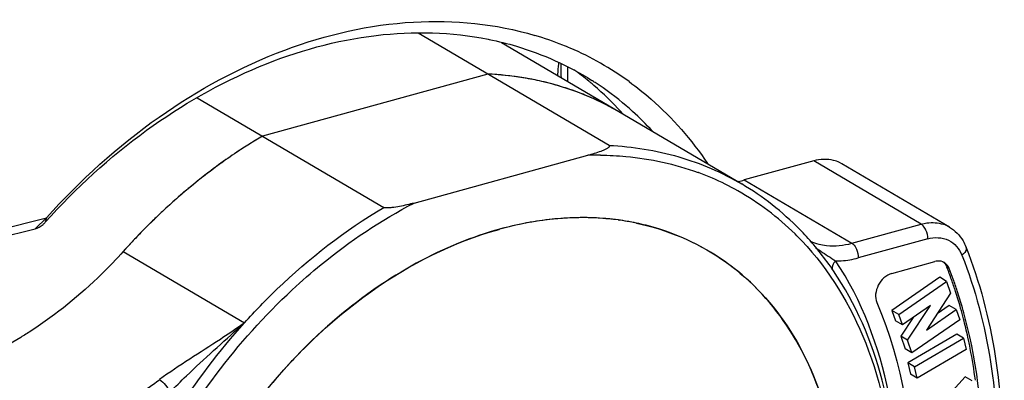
# Model space of a CAD drawing. Header units: millimetres. Extents: x 0 to 420, y 0 to 297.
# Tile 62 of 136: x 330.354 to 332.879, y 97.138 to 98.063. Entities that reach past the tile are written whole.
import ezdxf

# ---------------------------------------------------------------- set-up
doc = ezdxf.new("R2010")
doc.units = ezdxf.units.MM
doc.header["$LTSCALE"] = 23.1
doc.layers.get('0').update_dxf_attribs({"linetype": 'CONTINUOUS'})

msp = doc.modelspace()

# ---------------------------------------------------------------- linework, layer by layer
at = {"color": 7, "linetype": 'Continuous'}
for p, q in [((331.8653, 97.7405), (331.3756, 98.0288)), ((331.5551, 98.0129), (331.5577, 98.0124)), ((331.5551, 98.0129), (331.5577, 98.0123)), ((331.5889, 98.0045), (332.2052, 97.6416)), ((331.5544, 97.9236), (330.9763, 97.7645)), ((330.8091, 97.863), (331.2872, 97.5815)), ((331.365, 97.5927), (331.811, 97.7154)), ((332.3899, 97.7009), (332.2118, 97.6519)), ((332.6655, 97.5385), (332.3899, 97.7009)), ((332.4622, 97.6934), (332.4561, 97.6966)), ((332.738, 97.531), (332.4623, 97.6934)), ((332.2118, 97.6519), (332.4875, 97.4896)), ((329.9509, 97.4352), (330.4222, 97.5547)), ((330.4222, 97.5547), (330.3931, 97.5268)), ((330.4222, 97.5547), (330.4195, 97.5436)), ((331.8889, 97.5492), (331.8907, 97.5489)), ((331.8889, 97.5491), (331.8907, 97.5489)), ((332.4875, 97.4896), (332.6655, 97.5385)), ((329.9052, 97.403), (330.3931, 97.5268)), ((331.5829, 97.5251), (331.5845, 97.5256)), ((331.5829, 97.5251), (331.5845, 97.5256)), ((332.7318, 97.5343), (332.738, 97.531)), ((332.6824, 97.5008), (332.5043, 97.4518)), ((330.6195, 97.4687), (330.9304, 97.2857)), ((332.5903, 97.4121), (332.7009, 97.4426)), ((332.7316, 97.4283), (332.7374, 97.4249)), ((332.7131, 97.4021), (332.5905, 97.3171)), ((332.6081, 97.3068), (332.7307, 97.3917)), ((332.7307, 97.3917), (332.7131, 97.4021)), ((332.7307, 97.3917), (332.741, 97.3613)), ((332.741, 97.3613), (332.679, 97.2668)), ((332.6081, 97.3068), (332.5905, 97.3171)), ((332.5905, 97.3171), (332.5996, 97.2905)), ((332.6892, 97.3301), (332.6172, 97.2802)), ((332.6307, 97.2406), (332.6892, 97.3301)), ((332.679, 97.2668), (332.7552, 97.3197)), ((332.7376, 97.33), (332.7062, 97.3082)), ((332.7552, 97.3197), (332.7376, 97.33)), ((332.7552, 97.3197), (332.7643, 97.2931)), ((332.6172, 97.2802), (332.5996, 97.2905)), ((332.6172, 97.2802), (332.6081, 97.3068)), ((332.6446, 97.2991), (332.6131, 97.251)), ((332.7643, 97.2931), (332.6418, 97.2082)), ((330.9304, 97.2857), (330.9209, 97.2789)), ((330.9216, 97.2778), (330.9209, 97.2789)), ((330.9216, 97.2778), (330.9304, 97.2857)), ((332.6307, 97.2406), (332.6131, 97.251)), ((332.6131, 97.251), (332.6242, 97.2185)), ((332.6418, 97.2082), (332.6307, 97.2406)), ((332.7567, 97.2565), (332.6309, 97.1827)), ((332.6485, 97.1724), (332.7743, 97.2461)), ((332.7743, 97.2461), (332.7567, 97.2565)), ((332.7743, 97.2461), (332.7812, 97.2171)), ((332.6418, 97.2082), (332.6242, 97.2185)), ((332.7812, 97.2171), (332.6555, 97.1434)), ((332.6485, 97.1724), (332.6309, 97.1827)), ((332.6309, 97.1827), (332.6379, 97.1537)), ((332.6555, 97.1434), (332.6485, 97.1724)), ((332.6555, 97.1434), (332.6379, 97.1537)), ((332.7783, 97.1469), (332.73, 97.0932)), ((332.7959, 97.1366), (332.7783, 97.1469))]:
    msp.add_line(p, q, dxfattribs=at)
for centre, radius, start, end in [((331.4419, 97.2388), 0.8179, 68.143, 73.4642), ((331.4464, 97.2506), 0.8053, 66.6462, 68.1312), ((331.4503, 97.2598), 0.7954, 54.1093, 66.6393), ((332.0371, 97.9146), 0.3039, 173.4322, 178.4238), ((332.0502, 97.9133), 0.3171, 172.8162, 173.4644), ((332.0078, 97.9327), 0.2664, 176.2692, 178.4521), ((331.5172, 97.1274), 0.797, 82.2588, 87.3238), ((331.5203, 97.1522), 0.772, 80.5551, 82.2397), ((332.023, 97.9152), 0.2898, 178.4584, 179.1625), ((331.9947, 97.933), 0.2533, 178.4404, 184.2556), ((332.0118, 97.9224), 0.2536, 178.4414, 184.0741), ((332.0259, 97.922), 0.2678, 175.6589, 178.448), ((331.3276, 97.3135), 0.7655, 50.5639, 54.2225), ((331.5233, 97.1698), 0.7541, 77.045, 80.5616), ((331.5268, 97.1855), 0.7381, 74.9522, 77.0376), ((331.5299, 97.1966), 0.7265, 71.6744, 74.9545), ((331.3253, 97.3107), 0.7691, 50.3133, 50.5654), ((331.3243, 97.3095), 0.7708, 49.3732, 50.313), ((331.4132, 97.2632), 0.7622, 56.8991, 57.6837), ((331.3149, 97.299), 0.7848, 42.2248, 49.3508), ((331.4111, 97.2602), 0.766, 49.4296, 56.8879), ((331.5331, 97.2067), 0.716, 69.4401, 71.6709), ((331.5361, 97.2145), 0.7077, 66.2104, 69.4408), ((331.5381, 97.2192), 0.7025, 63.838, 66.2076), ((331.5395, 97.2221), 0.6993, 59.5166, 63.8378), ((331.4056, 97.2538), 0.7744, 47.8403, 49.4319), ((331.3048, 97.2896), 0.7986, 41.7579, 42.2405), ((331.3974, 97.2449), 0.7864, 42.5857, 47.829), ((331.6805, 96.575), 1.3823, 120.6248, 123.8854), ((331.7073, 96.5345), 1.4309, 123.872, 124.9237), ((331.8337, 96.8771), 0.8386, 90.3483, 91.5484), ((331.8336, 96.8869), 0.8288, 89.322, 90.348), ((331.7257, 96.5084), 1.4629, 124.9272, 127.0185), ((331.7451, 96.4825), 1.4952, 127.0156, 128.2327), ((331.8524, 97.0124), 0.7014, 69.6665, 69.9197), ((331.8536, 97.0157), 0.6978, 66.6633, 69.6685), ((331.7659, 96.4562), 1.5287, 128.235, 130.0896), ((331.8564, 97.022), 0.6909, 60.6128, 66.6642), ((332.1615, 97.8327), 0.1877, 280.0873, 280.9516), ((332.16, 97.84), 0.1952, 280.9748, 285.4007), ((331.839, 97.0217), 0.72, 44.3398, 59.4301), ((331.7863, 96.4318), 1.5606, 130.0873, 131.3298), ((331.8524, 97.0169), 0.6973, 45.3934, 60.5341), ((331.8049, 96.4107), 1.5887, 131.3311, 133.0733), ((331.8231, 96.3912), 1.6154, 133.0721, 134.3343), ((331.8425, 96.3714), 1.6431, 134.3354, 135.9999), ((331.8143, 96.6915), 0.8652, 100.8651, 105.4041), ((331.8079, 96.7229), 0.8331, 100.5784, 100.8377), ((331.803, 96.7511), 0.8044, 95.9785, 100.6033), ((331.7996, 96.7801), 0.7753, 95.4552, 95.952), ((331.7974, 96.8062), 0.749, 90.7235, 95.4787), ((331.7968, 96.8309), 0.7243, 90.2631, 90.6979), ((331.7969, 96.8538), 0.7015, 85.1015, 90.2869), ((331.7984, 96.8744), 0.6808, 84.8698, 85.0748), ((331.7993, 96.8837), 0.6715, 82.3269, 84.875), ((331.8019, 96.903), 0.652, 78.1925, 82.3219), ((331.8017, 96.9012), 0.6538, 79.2427, 82.1765), ((331.8036, 96.9119), 0.6429, 78.1777, 79.2371), ((331.8064, 96.9245), 0.63, 73.5971, 78.1921), ((331.8365, 97.0002), 0.7204, 43.4315, 45.4261), ((331.821, 97.0035), 0.7456, 42.4349, 44.3756), ((332.6965, 97.4604), 0.0819, 64.4799, 71.9946), ((331.8601, 96.3543), 1.6676, 135.9986, 137.2399), ((331.798, 96.9833), 0.7763, 34.1296, 42.385), ((332.4366, 97.6218), 0.1386, 246.7087, 255.9059), ((331.8712, 96.3441), 1.6827, 137.2392, 138.0562), ((332.7705, 97.4765), 0.0105, 17.6357, 21.4742), ((331.6429, 97.0088), 1.1667, 19.3984, 21.0729), ((331.651, 97.0062), 1.1643, 19.6499, 21.0739), ((331.6141, 96.9987), 1.1972, 17.8569, 19.3989), ((331.6245, 96.9968), 1.1925, 18.1032, 19.6494), ((331.5812, 96.9882), 1.2318, 15.7691, 17.8543), ((331.5913, 96.986), 1.2273, 15.99, 18.1005), ((331.5506, 96.9794), 1.2636, 14.505, 15.7725), ((331.5605, 96.9771), 1.2594, 14.7234, 15.9936), ((331.519, 96.9714), 1.2962, 12.3416, 14.5011), ((331.4837, 96.9635), 1.3324, 11.0683, 12.345), ((331.4309, 96.9536), 1.3861, 7.6423, 11.0541), ((332.1082, 96.1999), 1.4461, 136.9668, 140.2441), ((332.0883, 96.2182), 1.4191, 136.2503, 136.9587), ((330.0605, 98.0227), 1.0977, 303.0348, 306.4308)]:
    msp.add_arc(centre, radius, start, end, dxfattribs=at)
for points, knots in [([(330.4222, 97.5547), (330.5084, 97.651), (330.6964, 97.821), (331.0191, 97.9968), (331.3536, 98.0744), (331.5747, 98.0526), (331.6747, 98.0229)], [0, 0, 0, 0, 0.276064, 0.536501, 0.777177, 1, 1, 1, 1]), ([(330.4195, 97.5436), (330.4975, 97.6308), (330.667, 97.786), (330.9566, 97.9523), (331.2584, 98.0365), (331.4612, 98.0317), (331.5551, 98.0129)], [0, 0, 0, 0, 0.274068, 0.533982, 0.775715, 1, 1, 1, 1]), ([(331.5577, 98.0124), (331.5812, 98.0076), (331.6732, 97.9847), (331.761, 97.9452), (331.8207, 97.9074)], [0, 0, 0, 0, 0.253653, 1, 1, 1, 1]), ([(331.8943, 97.8247), (331.8438, 97.8544), (331.7332, 97.9019), (331.6146, 97.9207), (331.5544, 97.9236)], [0, 0, 0, 0, 0.493096, 1, 1, 1, 1]), ([(331.9165, 97.9041), (331.936, 97.89), (332.012, 97.8295), (332.0768, 97.755), (332.1174, 97.6943)], [0, 0, 0, 0, 0.247439, 1, 1, 1, 1]), ([(330.9763, 97.7645), (330.9439, 97.7454), (330.814, 97.661), (330.6979, 97.5559), (330.6195, 97.4687)], [0, 0, 0, 0, 0.242874, 1, 1, 1, 1]), ([(331.811, 97.7154), (331.8224, 97.7186), (331.8363, 97.7227), (331.8522, 97.729), (331.8581, 97.7317), (331.8623, 97.7341), (331.8646, 97.736), (331.867, 97.7381), (331.866, 97.7401), (331.8653, 97.7405)], [0, 0, 0, 0, 0.561012, 0.691029, 0.812924, 0.868985, 0.919556, 0.961173, 1, 1, 1, 1]), ([(331.8653, 97.7405), (331.9255, 97.7377), (332.0441, 97.7188), (332.1547, 97.6714), (332.2052, 97.6416)], [0, 0, 0, 0, 0.506892, 1, 1, 1, 1]), ([(331.8434, 97.7157), (331.8651, 97.7154), (331.9498, 97.7111), (332.0339, 97.6928), (332.0932, 97.6711)], [0, 0, 0, 0, 0.255862, 1, 1, 1, 1]), ([(332.4561, 97.6966), (332.4513, 97.699), (332.4301, 97.7066), (332.4063, 97.7054), (332.3899, 97.7009)], [0, 0, 0, 0, 0.239918, 1, 1, 1, 1]), ([(331.0528, 97.3701), (331.0769, 97.3925), (331.1733, 97.4768), (331.2806, 97.5489), (331.365, 97.5927)], [0, 0, 0, 0, 0.257088, 1, 1, 1, 1]), ([(331.365, 97.5927), (331.359, 97.5911), (331.3467, 97.5879), (331.3278, 97.5838), (331.3111, 97.5809), (331.2977, 97.5801), (331.2901, 97.5798), (331.2872, 97.5815)], [0, 0, 0, 0, 0.235574, 0.47955, 0.735595, 0.870509, 1, 1, 1, 1]), ([(330.9304, 97.2857), (330.957, 97.3153), (331.0645, 97.4267), (331.1882, 97.5229), (331.2872, 97.5815)], [0, 0, 0, 0, 0.257042, 1, 1, 1, 1]), ([(330.3931, 97.5268), (330.4006, 97.5287), (330.4102, 97.5342), (330.4176, 97.5415), (330.4195, 97.5436)], [0, 0, 0, 0, 0.735648, 1, 1, 1, 1]), ([(331.889, 97.5492), (331.8203, 97.5584), (331.6739, 97.555), (331.457, 97.49), (331.2472, 97.3703), (331.1219, 97.2609), (331.0632, 97.1995)], [0, 0, 0, 0, 0.224359, 0.465828, 0.725356, 1, 1, 1, 1]), ([(331.9354, 97.5412), (332.0127, 97.525), (332.1641, 97.4619), (332.3379, 97.2809), (332.4405, 97.037), (332.4576, 96.8554), (332.4551, 96.7614)], [0, 0, 0, 0, 0.233256, 0.46931, 0.722615, 1, 1, 1, 1]), ([(332.6655, 97.5385), (332.6704, 97.5399), (332.6889, 97.5438), (332.7086, 97.5426), (332.7219, 97.5383)], [0, 0, 0, 0, 0.264327, 1, 1, 1, 1]), ([(332.6778, 97.5232), (332.677, 97.5249), (332.674, 97.5307), (332.6696, 97.5361), (332.6655, 97.5385)], [0, 0, 0, 0, 0.283212, 1, 1, 1, 1]), ([(330.6644, 96.3471), (330.6768, 96.479), (330.7284, 96.6773), (330.8478, 96.9198), (330.9993, 97.1446), (331.233, 97.3744), (331.4655, 97.4926), (331.5829, 97.5251)], [0, 0, 0, 0, 0.252577, 0.383396, 0.514323, 0.767715, 1, 1, 1, 1]), ([(332.4551, 96.7614), (332.4575, 96.8507), (332.4422, 97.0235), (332.3504, 97.2576), (332.1944, 97.4374), (332.056, 97.5078), (331.9843, 97.5289)], [0, 0, 0, 0, 0.277136, 0.531379, 0.76823, 1, 1, 1, 1]), ([(332.738, 97.531), (332.7522, 97.5227), (332.7686, 97.5057), (332.7782, 97.4856), (332.7803, 97.4803)], [0, 0, 0, 0, 0.743722, 1, 1, 1, 1]), ([(332.3597, 97.4955), (332.4304, 97.4207), (332.5454, 97.2301), (332.6098, 96.8908), (332.5739, 96.52), (332.4426, 96.1506), (332.2288, 95.8155), (331.9515, 95.5453), (331.6354, 95.3649), (331.4051, 95.3153), (331.2955, 95.3134)], [0, 0, 0, 0, 0.10678, 0.224125, 0.352559, 0.488714, 0.626985, 0.76121, 0.886312, 1, 1, 1, 1]), ([(332.4028, 97.4873), (332.4094, 97.4857), (332.4375, 97.4807), (332.4667, 97.4838), (332.4875, 97.4896)], [0, 0, 0, 0, 0.240243, 1, 1, 1, 1]), ([(332.4875, 97.4896), (332.4887, 97.4888), (332.494, 97.4848), (332.4976, 97.4789), (332.4997, 97.4742)], [0, 0, 0, 0, 0.215343, 1, 1, 1, 1]), ([(332.6824, 97.5008), (332.6995, 97.5055), (332.7384, 97.505), (332.7636, 97.475), (332.77, 97.459)], [0, 0, 0, 0, 0.506986, 1, 1, 1, 1]), ([(330.6195, 97.4687), (330.6017, 97.4489), (330.5297, 97.3736), (330.4482, 97.3071), (330.3832, 97.2648)], [0, 0, 0, 0, 0.255827, 1, 1, 1, 1]), ([(332.3948, 97.4783), (332.3992, 97.4752), (332.4161, 97.4637), (332.4333, 97.4524), (332.4462, 97.4444)], [0, 0, 0, 0, 0.261203, 1, 1, 1, 1]), ([(332.7803, 97.4803), (332.851, 97.3006), (332.9094, 96.8849), (332.8226, 96.4798), (332.7488, 96.279)], [0, 0, 0, 0, 0.474451, 1, 1, 1, 1]), ([(332.7805, 97.4797), (332.781, 97.4781), (332.7815, 97.4697), (332.7751, 97.4628), (332.77, 97.459)], [0, 0, 0, 0, 0.206602, 1, 1, 1, 1]), ([(332.4462, 97.4444), (332.4446, 97.4428), (332.4396, 97.437), (332.4366, 97.4289), (332.437, 97.4234)], [0, 0, 0, 0, 0.286752, 1, 1, 1, 1]), ([(332.4462, 97.4444), (332.4509, 97.4443), (332.4705, 97.4446), (332.49, 97.4479), (332.5043, 97.4518)], [0, 0, 0, 0, 0.243033, 1, 1, 1, 1]), ([(332.5952, 96.6981), (332.6111, 96.8327), (332.6073, 97.0947), (332.5135, 97.3427), (332.4462, 97.4444)], [0, 0, 0, 0, 0.526417, 1, 1, 1, 1]), ([(332.725, 97.4401), (332.7198, 97.4431), (332.7111, 97.4447), (332.703, 97.4431), (332.7009, 97.4426)], [0, 0, 0, 0, 0.731944, 1, 1, 1, 1]), ([(332.77, 97.459), (332.8391, 97.2833), (332.8961, 96.8761), (332.8116, 96.4793), (332.7394, 96.2822)], [0, 0, 0, 0, 0.473481, 1, 1, 1, 1]), ([(332.4049, 96.0961), (332.4646, 96.2073), (332.5586, 96.438), (332.6164, 96.7953), (332.5844, 97.1327), (332.498, 97.3341), (332.4405, 97.4188)], [0, 0, 0, 0, 0.273753, 0.535392, 0.777905, 1, 1, 1, 1]), ([(332.5903, 97.4121), (332.5754, 97.4081), (332.551, 97.3849), (332.5459, 97.3509), (332.5518, 97.3373)], [0, 0, 0, 0, 0.508584, 1, 1, 1, 1]), ([(330.5303, 96.3549), (330.5528, 96.5451), (330.6743, 96.9213), (330.9103, 97.2374), (331.0528, 97.3701)], [0, 0, 0, 0, 0.495893, 1, 1, 1, 1]), ([(332.5518, 97.3373), (332.6192, 97.1822), (332.6748, 96.8145), (332.5929, 96.458), (332.5234, 96.2817)], [0, 0, 0, 0, 0.471505, 1, 1, 1, 1]), ([(332.8162, 96.7731), (332.8205, 96.8187), (332.8303, 96.994), (332.8116, 97.1716), (332.7786, 97.2972)], [0, 0, 0, 0, 0.260623, 1, 1, 1, 1]), ([(330.3832, 97.2648), (330.3743, 97.259), (330.3389, 97.2368), (330.3022, 97.2166), (330.2741, 97.2029)], [0, 0, 0, 0, 0.253572, 1, 1, 1, 1]), ([(330.8722, 95.4095), (330.8104, 95.4478), (330.6959, 95.547), (330.5729, 95.7447), (330.5017, 95.981), (330.4784, 96.3395), (330.5905, 96.8085), (330.7996, 97.14), (330.9304, 97.2857)], [0, 0, 0, 0, 0.103734, 0.212053, 0.327858, 0.452159, 0.720794, 1, 1, 1, 1]), ([(330.9209, 97.2789), (330.9037, 97.2665), (330.8344, 97.2197), (330.7626, 97.1766), (330.7124, 97.1396)], [0, 0, 0, 0, 0.253343, 1, 1, 1, 1]), ([(330.7387, 97.1066), (330.7526, 97.1211), (330.8119, 97.18), (330.8746, 97.2352), (330.9216, 97.2778)], [0, 0, 0, 0, 0.240727, 1, 1, 1, 1]), ([(330.7124, 97.1396), (330.7182, 97.1361), (330.7283, 97.1256), (330.736, 97.1135), (330.7387, 97.1066)], [0, 0, 0, 0, 0.480376, 1, 1, 1, 1])]:
    msp.add_open_spline(points, degree=3, knots=knots, dxfattribs=at)
for points in [[(332.6824, 97.5008), (332.6826, 97.5084), (332.6809, 97.5162), (332.6778, 97.5232)], [(332.4997, 97.4742), (332.5028, 97.4673), (332.5045, 97.4595), (332.5043, 97.4518)], [(332.7221, 97.4415), (332.7248, 97.4393), (332.7272, 97.4366), (332.729, 97.4336)], [(332.7374, 97.4249), (332.7351, 97.431), (332.7306, 97.4367), (332.725, 97.4401)], [(332.729, 97.4336), (332.73, 97.432), (332.7309, 97.4302), (332.7316, 97.4283)]]:
    msp.add_open_spline(points, degree=3, dxfattribs=at)

doc.saveas('drawing.dxf')
